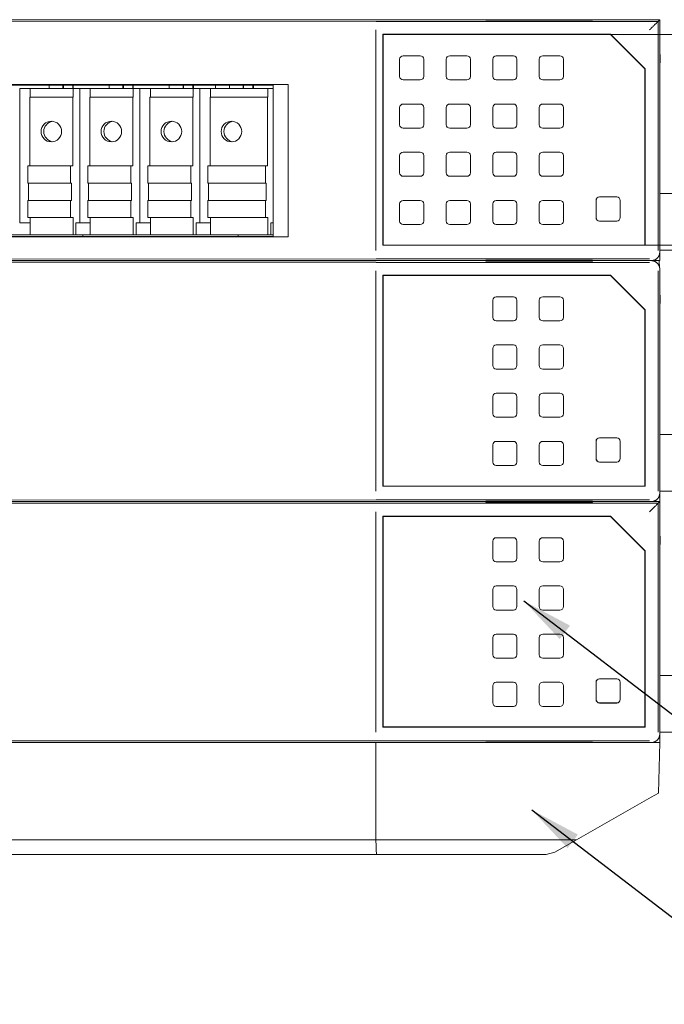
# Model space of a CAD drawing. Header units: millimetres. Extents: x 0 to 1371, y 0 to 297.
# Tile 15 of 19: x 403 to 441, y 175 to 232. Entities that reach past the tile are written whole.
import ezdxf

# ---------------------------------------------------------------- set-up
doc = ezdxf.new("R2010")
doc.units = ezdxf.units.MM
doc.layers.add('1', color=7, linetype='Continuous', true_color=0xffffff)
doc.layers.add('125', color=7, linetype='Continuous', true_color=0xffffff)
doc.styles.add('Tahoma', font='tahoma.ttf')
doc.dimstyles.get("Standard").update_dxf_attribs({"dimtxt": 0.18, "dimasz": 0.18, "dimexe": 0.18, "dimexo": 0.0625, "dimgap": 0.09, "dimtad": 0, "dimtih": 1, "dimtoh": 1, "dimdec": 4, "dimzin": 0, "dimdsep": 46, "dimtxsty": 'Standard', "dimcen": 0.09, "dimadec": 0, "dimazin": 0, "dimtfac": 1, "dimtdec": 4, "dimtofl": 0, "dimtmove": 0, "dimatfit": 3, "dimfxl": 1, "dimtolj": 1, "dimtzin": 0, "dimarcsym": 0})

# ---------------------------------------------------------------- blocks, each defined once
blk = doc.blocks.new('*D47')
at = {"layer": '125', "color": 80, "linetype": 'Continuous', "lineweight": 13}
for p, q in [((437.521, 231.171), (452.74, 231.171)), ((451.49, 228.671), (451.49, 221.425)), ((439.532, 218.925), (452.74, 218.925))]:
    blk.add_line(p, q, dxfattribs=at)
at = {"layer": '125', "color": 80}
for points in [[(451.906, 228.671), (451.073, 228.671), (451.49, 231.171)], [(451.073, 221.425), (451.906, 221.425), (451.49, 218.925)]]:
    blk.add_solid(points, dxfattribs=at)
at = {"layer": 'Defpoints', "color": 0}
for p in [(437.521, 231.171), (439.532, 218.925), (451.49, 218.925)]:
    blk.add_point(p, dxfattribs=at)
at = {"layer": '125', "color": 3, "lineweight": 13, "insert": (449.509, 225.048), "char_height": 3, "attachment_point": 5, "rotation": 90, "style": 'Tahoma'}
blk.add_mtext('\\A1;12.2', dxfattribs=at)

msp = doc.modelspace()

# ---------------------------------------------------------------- linework, layer by layer
at = {"layer": '1', "color": 7, "linetype": 'Continuous', "lineweight": 18}
for p, q in [((440.388, 232.03), (350.888, 232.03)), ((423.904, 231.93), (352.32, 231.961)), ((423.908, 231.93), (440.289, 231.93)), ((436.488, 232.017), (430.288, 232.017)), ((430.288, 232.017), (430.288, 232.004)), ((430.288, 232.004), (436.488, 232.004)), ((436.488, 232.004), (436.488, 232.017)), ((440.289, 231.93), (440.289, 218.627)), ((440.291, 231.933), (440.388, 232.03)), ((440.388, 232.03), (440.388, 218.53)), ((423.888, 231.433), (423.888, 218.627)), ((424.315, 231.171), (424.304, 231.181)), ((424.304, 218.925), (424.304, 231.181)), ((437.526, 231.181), (424.304, 231.181)), ((437.521, 231.171), (424.315, 231.171)), ((424.315, 218.935), (424.315, 231.171)), ((437.521, 231.171), (437.526, 231.181)), ((437.521, 231.171), (439.521, 229.171)), ((439.532, 229.175), (437.526, 231.181)), ((440.388, 218.03), (440.388, 230.53)), ((440.388, 230.53), (440.406, 229.53)), ((425.278, 229.73), (425.278, 228.73)), ((425.478, 229.93), (426.478, 229.93)), ((426.678, 228.73), (426.678, 229.73)), ((427.988, 229.73), (427.988, 228.73)), ((428.188, 229.93), (429.188, 229.93)), ((429.388, 228.73), (429.388, 229.73)), ((430.688, 229.73), (430.688, 228.73)), ((430.888, 229.93), (431.888, 229.93)), ((432.088, 228.73), (432.088, 229.73)), ((433.388, 229.73), (433.388, 228.73)), ((433.588, 229.93), (434.588, 229.93)), ((434.788, 228.73), (434.788, 229.73)), ((440.388, 229.53), (440.406, 229.53)), ((439.521, 229.171), (439.532, 229.175)), ((439.521, 218.935), (439.521, 229.171)), ((439.532, 218.925), (439.532, 229.175)), ((425.478, 228.53), (426.478, 228.53)), ((428.188, 228.53), (429.188, 228.53)), ((430.888, 228.53), (431.888, 228.53)), ((433.588, 228.53), (434.588, 228.53)), ((356.502, 228.259), (418.796, 228.259)), ((417.921, 228.233), (357.499, 228.233)), ((403.206, 228.031), (403.82, 228.031)), ((403.206, 228.031), (403.206, 220.231)), ((403.82, 227.531), (403.82, 228.031)), ((406.312, 228.031), (403.82, 228.031)), ((404.92, 228.031), (404.92, 228.233)), ((405.717, 228.031), (405.717, 228.233)), ((405.749, 228.031), (405.749, 228.233)), ((406.286, 228.031), (406.286, 228.233)), ((406.312, 228.031), (406.694, 228.031)), ((406.312, 227.531), (406.312, 228.031)), ((406.319, 228.031), (406.319, 228.233)), ((406.694, 228.031), (407.309, 228.031)), ((406.694, 228.031), (406.694, 220.231)), ((407.309, 227.531), (407.309, 228.031)), ((409.8, 228.031), (407.309, 228.031)), ((408.408, 228.031), (408.408, 228.233)), ((409.205, 228.031), (409.205, 228.233)), ((409.238, 228.031), (409.238, 228.233)), ((409.775, 228.031), (409.775, 228.233)), ((409.8, 228.031), (410.183, 228.031)), ((409.8, 227.531), (409.8, 228.031)), ((409.807, 228.031), (409.807, 228.233)), ((410.183, 228.031), (410.797, 228.031)), ((410.183, 228.031), (410.183, 220.231)), ((410.797, 227.531), (410.797, 228.031)), ((413.289, 228.031), (410.797, 228.031)), ((411.896, 228.031), (411.896, 228.233)), ((412.694, 228.031), (412.694, 228.233)), ((412.726, 228.031), (412.726, 228.233)), ((413.263, 228.031), (413.263, 228.233)), ((413.289, 228.031), (413.671, 228.031)), ((413.289, 227.531), (413.289, 228.031)), ((413.296, 228.031), (413.296, 228.233)), ((413.671, 228.031), (414.285, 228.031)), ((413.671, 228.031), (413.671, 220.231)), ((414.285, 227.531), (414.285, 228.031)), ((417.624, 228.031), (414.285, 228.031)), ((414.577, 228.233), (414.579, 228.03)), ((415.385, 228.031), (415.385, 228.233)), ((416.182, 228.031), (416.182, 228.233)), ((416.215, 228.031), (416.215, 228.233)), ((416.752, 228.031), (416.752, 228.233)), ((416.784, 228.031), (416.784, 228.233)), ((417.921, 228.031), (417.624, 228.031)), ((417.624, 227.531), (417.624, 228.031)), ((417.921, 228.233), (417.931, 228.242)), ((417.921, 228.233), (417.921, 219.43)), ((418.796, 228.259), (417.931, 228.242)), ((417.931, 219.42), (417.931, 228.242)), ((418.796, 219.404), (418.796, 228.259)), ((403.796, 223.531), (403.796, 227.531)), ((406.287, 227.531), (403.796, 227.531)), ((406.287, 227.531), (406.312, 227.531)), ((406.287, 223.531), (406.287, 227.531)), ((407.284, 223.531), (407.284, 227.531)), ((409.776, 227.531), (407.284, 227.531)), ((409.776, 227.531), (409.8, 227.531)), ((409.776, 223.531), (409.776, 227.531)), ((410.773, 223.531), (410.773, 227.531)), ((413.264, 227.531), (410.773, 227.531)), ((413.264, 227.531), (413.289, 227.531)), ((413.264, 223.531), (413.264, 227.531)), ((414.261, 223.531), (414.261, 227.531)), ((417.6, 227.531), (414.261, 227.531)), ((417.6, 227.531), (417.624, 227.531)), ((417.6, 223.531), (417.6, 227.531)), ((426.478, 227.13), (425.478, 227.13)), ((429.188, 227.13), (428.188, 227.13)), ((431.888, 227.13), (430.888, 227.13)), ((434.588, 227.13), (433.588, 227.13)), ((425.278, 226.93), (425.278, 225.93)), ((426.678, 225.93), (426.678, 226.93)), ((427.988, 226.93), (427.988, 225.93)), ((429.388, 225.93), (429.388, 226.93)), ((430.688, 226.93), (430.688, 225.93)), ((432.088, 225.93), (432.088, 226.93)), ((433.388, 226.93), (433.388, 225.93)), ((434.788, 225.93), (434.788, 226.93)), ((425.478, 225.73), (426.478, 225.73)), ((428.188, 225.73), (429.188, 225.73)), ((430.888, 225.73), (431.888, 225.73)), ((433.588, 225.73), (434.588, 225.73)), ((426.478, 224.33), (425.478, 224.33)), ((429.188, 224.33), (428.188, 224.33)), ((431.888, 224.33), (430.888, 224.33)), ((434.588, 224.33), (433.588, 224.33)), ((425.278, 224.13), (425.278, 223.13)), ((426.678, 223.13), (426.678, 224.13)), ((427.988, 224.13), (427.988, 223.13)), ((429.388, 223.13), (429.388, 224.13)), ((430.688, 224.13), (430.688, 223.13)), ((432.088, 223.13), (432.088, 224.13)), ((433.388, 224.13), (433.388, 223.13)), ((434.788, 223.13), (434.788, 224.13)), ((403.674, 222.531), (403.674, 223.531)), ((403.674, 223.531), (406.165, 223.531)), ((406.165, 223.531), (406.287, 223.531)), ((406.165, 222.531), (406.165, 223.531)), ((407.162, 222.531), (407.162, 223.531)), ((407.162, 223.531), (409.654, 223.531)), ((409.654, 223.531), (409.776, 223.531)), ((409.654, 222.531), (409.654, 223.531)), ((410.651, 222.531), (410.651, 223.531)), ((410.651, 223.531), (413.142, 223.531)), ((413.142, 223.531), (413.264, 223.531)), ((413.142, 222.531), (413.142, 223.531)), ((414.139, 222.531), (414.139, 223.531)), ((414.139, 223.531), (417.478, 223.531)), ((417.478, 223.531), (417.6, 223.531)), ((417.478, 222.531), (417.478, 223.531)), ((425.478, 222.93), (426.478, 222.93)), ((428.188, 222.93), (429.188, 222.93)), ((430.888, 222.93), (431.888, 222.93)), ((433.588, 222.93), (434.588, 222.93)), ((403.674, 222.531), (406.165, 222.531)), ((403.714, 221.531), (403.714, 222.531)), ((406.206, 222.531), (406.165, 222.531)), ((406.206, 221.531), (406.206, 222.531)), ((407.162, 222.531), (409.654, 222.531)), ((407.203, 221.531), (407.203, 222.531)), ((409.695, 222.531), (409.654, 222.531)), ((409.695, 221.531), (409.695, 222.531)), ((410.651, 222.531), (413.142, 222.531)), ((410.691, 221.531), (410.691, 222.531)), ((413.183, 222.531), (413.142, 222.531)), ((413.183, 221.531), (413.183, 222.531)), ((414.139, 222.531), (417.478, 222.531)), ((414.18, 221.531), (414.18, 222.531)), ((417.518, 222.531), (417.478, 222.531)), ((417.518, 221.531), (417.518, 222.531)), ((403.674, 220.531), (403.674, 221.531)), ((403.674, 221.531), (406.165, 221.531)), ((406.165, 221.531), (406.206, 221.531)), ((406.165, 220.531), (406.165, 221.531)), ((407.162, 220.531), (407.162, 221.531)), ((407.162, 221.531), (409.654, 221.531)), ((409.654, 221.531), (409.695, 221.531)), ((409.654, 220.531), (409.654, 221.531)), ((410.651, 220.531), (410.651, 221.531)), ((410.651, 221.531), (413.142, 221.531)), ((413.142, 221.531), (413.183, 221.531)), ((413.142, 220.531), (413.142, 221.531)), ((414.139, 220.531), (414.139, 221.531)), ((414.139, 221.531), (417.478, 221.531)), ((417.478, 221.531), (417.518, 221.531)), ((417.478, 220.531), (417.478, 221.531)), ((426.478, 221.53), (425.478, 221.53)), ((429.188, 221.53), (428.188, 221.53)), ((431.888, 221.53), (430.888, 221.53)), ((434.588, 221.53), (433.588, 221.53)), ((436.685, 221.53), (436.685, 220.53)), ((436.688, 221.53), (436.688, 220.53)), ((436.744, 221.674), (436.747, 221.671)), ((437.888, 221.733), (436.888, 221.733)), ((437.888, 221.73), (436.888, 221.73)), ((438.029, 221.671), (438.032, 221.674)), ((438.088, 220.53), (438.088, 221.53)), ((438.092, 220.53), (438.092, 221.53)), ((441.388, 221.93), (440.388, 221.93)), ((425.278, 221.33), (425.278, 220.33)), ((426.678, 220.33), (426.678, 221.33)), ((427.988, 221.33), (427.988, 220.33)), ((429.388, 220.33), (429.388, 221.33)), ((430.688, 221.33), (430.688, 220.33)), ((432.088, 220.33), (432.088, 221.33)), ((433.388, 221.33), (433.388, 220.33)), ((434.788, 220.33), (434.788, 221.33)), ((403.674, 220.531), (406.165, 220.531)), ((403.82, 219.531), (403.82, 220.531)), ((406.312, 220.531), (406.165, 220.531)), ((406.312, 219.531), (406.312, 220.531)), ((407.162, 220.531), (409.654, 220.531)), ((407.309, 219.531), (407.309, 220.531)), ((409.8, 220.531), (409.654, 220.531)), ((409.8, 219.531), (409.8, 220.531)), ((410.651, 220.531), (413.142, 220.531)), ((410.797, 219.531), (410.797, 220.531)), ((413.289, 220.531), (413.142, 220.531)), ((413.289, 219.531), (413.289, 220.531)), ((414.139, 220.531), (417.478, 220.531)), ((414.285, 219.531), (414.285, 220.531)), ((417.624, 220.531), (417.478, 220.531)), ((417.624, 219.531), (417.624, 220.531)), ((436.747, 220.388), (436.744, 220.386)), ((436.888, 220.33), (437.888, 220.33)), ((436.888, 220.326), (437.888, 220.326)), ((438.032, 220.386), (438.029, 220.388)), ((403.206, 220.231), (403.82, 220.231)), ((406.475, 220.231), (406.475, 219.531)), ((406.475, 220.231), (406.694, 220.231)), ((406.694, 220.231), (407.309, 220.231)), ((409.963, 220.231), (409.963, 219.531)), ((409.963, 220.231), (410.183, 220.231)), ((410.183, 220.231), (410.797, 220.231)), ((413.451, 220.231), (413.451, 219.531)), ((413.451, 220.231), (413.671, 220.231)), ((413.671, 220.231), (414.285, 220.231)), ((417.787, 220.231), (417.787, 219.531)), ((417.921, 220.231), (417.787, 220.231)), ((426.478, 220.13), (425.478, 220.13)), ((429.188, 220.13), (428.188, 220.13)), ((431.888, 220.13), (430.888, 220.13)), ((434.588, 220.13), (433.588, 220.13)), ((418.796, 219.404), (356.502, 219.404)), ((357.499, 219.43), (417.921, 219.43)), ((397.888, 219.53), (406.872, 219.53)), ((406.312, 219.531), (403.82, 219.531)), ((406.475, 219.531), (406.312, 219.531)), ((415.904, 219.53), (406.872, 219.53)), ((406.874, 219.43), (406.872, 219.53)), ((409.8, 219.531), (407.309, 219.531)), ((408.301, 219.53), (408.301, 219.531)), ((409.963, 219.531), (409.8, 219.531)), ((413.289, 219.531), (410.797, 219.531)), ((413.451, 219.531), (413.289, 219.531)), ((417.624, 219.531), (414.285, 219.531)), ((414.651, 219.531), (414.651, 219.53)), ((415.902, 219.43), (415.904, 219.53)), ((415.904, 219.53), (417.921, 219.53)), ((416.125, 219.531), (416.125, 219.53)), ((417.787, 219.531), (417.624, 219.531)), ((417.931, 219.42), (417.921, 219.43)), ((417.931, 219.42), (418.796, 219.404)), ((424.304, 218.925), (424.315, 218.935)), ((439.532, 218.925), (424.304, 218.925)), ((439.521, 218.935), (424.315, 218.935)), ((439.532, 218.925), (439.521, 218.935)), ((441.388, 218.63), (440.388, 218.63)), ((350.388, 218.03), (440.388, 218.03)), ((350.888, 218.03), (439.888, 218.03)), ((439.888, 218.03), (350.888, 218.03)), ((352.32, 218.099), (423.904, 218.129)), ((423.908, 218.129), (439.791, 218.129)), ((436.488, 218.056), (430.288, 218.056)), ((430.288, 218.056), (430.288, 218.042)), ((430.288, 218.042), (436.488, 218.042)), ((436.488, 218.017), (430.288, 218.017)), ((430.288, 218.017), (430.288, 218.004)), ((430.288, 218.004), (436.488, 218.004)), ((436.488, 218.042), (436.488, 218.056)), ((436.488, 218.004), (436.488, 218.017)), ((440.369, 217.618), (440.362, 218.03)), ((423.904, 217.93), (352.32, 217.961)), ((423.908, 217.933), (352.324, 217.963)), ((423.888, 217.433), (423.888, 204.627)), ((439.791, 217.93), (423.908, 217.93)), ((440.289, 204.627), (440.289, 217.433)), ((440.388, 204.53), (440.388, 217.53)), ((424.315, 217.171), (424.304, 217.181)), ((424.304, 204.925), (424.304, 217.181)), ((437.526, 217.181), (424.304, 217.181)), ((437.521, 217.171), (424.315, 217.171)), ((424.315, 204.935), (424.315, 217.171)), ((437.521, 217.171), (437.526, 217.181)), ((437.521, 217.171), (439.521, 215.171)), ((439.532, 215.175), (437.526, 217.181)), ((440.388, 204.03), (440.388, 216.53)), ((440.388, 216.53), (440.406, 215.53)), ((430.688, 215.73), (430.688, 214.73)), ((430.888, 215.93), (431.888, 215.93)), ((432.088, 214.73), (432.088, 215.73)), ((433.388, 215.73), (433.388, 214.73)), ((433.588, 215.93), (434.588, 215.93)), ((434.788, 214.73), (434.788, 215.73)), ((439.521, 215.171), (439.532, 215.175)), ((439.521, 204.935), (439.521, 215.171)), ((439.532, 204.925), (439.532, 215.175)), ((440.388, 215.53), (440.406, 215.53)), ((430.888, 214.53), (431.888, 214.53)), ((433.588, 214.53), (434.588, 214.53)), ((430.688, 212.93), (430.688, 211.93)), ((431.888, 213.13), (430.888, 213.13)), ((432.088, 211.93), (432.088, 212.93)), ((433.388, 212.93), (433.388, 211.93)), ((434.588, 213.13), (433.588, 213.13)), ((434.788, 211.93), (434.788, 212.93)), ((430.888, 211.73), (431.888, 211.73)), ((433.588, 211.73), (434.588, 211.73)), ((430.688, 210.13), (430.688, 209.13)), ((431.888, 210.33), (430.888, 210.33)), ((432.088, 209.13), (432.088, 210.13)), ((433.388, 210.13), (433.388, 209.13)), ((434.588, 210.33), (433.588, 210.33)), ((434.788, 209.13), (434.788, 210.13)), ((430.888, 208.93), (431.888, 208.93)), ((433.588, 208.93), (434.588, 208.93)), ((436.744, 207.674), (436.747, 207.671)), ((437.888, 207.733), (436.888, 207.733)), ((437.888, 207.73), (436.888, 207.73)), ((438.029, 207.671), (438.032, 207.674)), ((441.388, 207.93), (440.388, 207.93)), ((430.688, 207.33), (430.688, 206.33)), ((431.888, 207.53), (430.888, 207.53)), ((432.088, 206.33), (432.088, 207.33)), ((433.388, 207.33), (433.388, 206.33)), ((434.588, 207.53), (433.588, 207.53)), ((434.788, 206.33), (434.788, 207.33)), ((436.685, 207.53), (436.685, 206.53)), ((436.688, 207.53), (436.688, 206.53)), ((438.088, 206.53), (438.088, 207.53)), ((438.092, 206.53), (438.092, 207.53)), ((431.888, 206.13), (430.888, 206.13)), ((434.588, 206.13), (433.588, 206.13)), ((436.747, 206.388), (436.744, 206.386)), ((436.888, 206.33), (437.888, 206.33)), ((436.888, 206.326), (437.888, 206.326)), ((438.029, 206.388), (438.032, 206.386)), ((424.304, 204.925), (424.315, 204.935)), ((439.532, 204.925), (424.304, 204.925)), ((439.521, 204.935), (424.315, 204.935)), ((439.532, 204.925), (439.521, 204.935)), ((441.388, 204.63), (440.388, 204.63)), ((350.388, 204.03), (440.388, 204.03)), ((440.388, 204.03), (350.888, 204.03)), ((350.888, 204.03), (439.888, 204.03)), ((352.32, 204.099), (423.904, 204.129)), ((423.904, 203.93), (352.32, 203.961)), ((423.908, 204.129), (439.791, 204.129)), ((423.908, 203.93), (440.289, 203.93)), ((436.488, 204.056), (430.288, 204.056)), ((430.288, 204.056), (430.288, 204.042)), ((430.288, 204.042), (436.488, 204.042)), ((436.488, 204.017), (430.288, 204.017)), ((430.288, 204.017), (430.288, 204.004)), ((430.288, 204.004), (436.488, 204.004)), ((436.488, 204.042), (436.488, 204.056)), ((436.488, 204.004), (436.488, 204.017)), ((440.289, 203.93), (440.289, 190.627)), ((440.291, 203.933), (440.388, 204.03)), ((440.388, 204.03), (440.388, 190.53)), ((423.888, 203.433), (423.888, 190.627)), ((424.304, 190.925), (424.304, 203.181)), ((424.315, 203.171), (424.304, 203.181)), ((437.526, 203.181), (424.304, 203.181)), ((424.315, 190.935), (424.315, 203.171)), ((437.521, 203.171), (424.315, 203.171)), ((437.521, 203.171), (437.526, 203.181)), ((437.521, 203.171), (439.521, 201.171)), ((439.532, 201.175), (437.526, 203.181)), ((440.388, 202.53), (440.406, 201.53)), ((440.388, 190.03), (440.388, 202.53)), ((430.688, 201.73), (430.688, 200.73)), ((430.888, 201.93), (431.888, 201.93)), ((432.088, 200.73), (432.088, 201.73)), ((433.388, 201.73), (433.388, 200.73)), ((433.588, 201.93), (434.588, 201.93)), ((434.788, 200.73), (434.788, 201.73)), ((440.388, 201.53), (440.406, 201.53)), ((439.521, 201.171), (439.532, 201.175)), ((439.521, 190.935), (439.521, 201.171)), ((439.532, 190.925), (439.532, 201.175)), ((430.888, 200.53), (431.888, 200.53)), ((433.588, 200.53), (434.588, 200.53)), ((431.888, 199.13), (430.888, 199.13)), ((434.588, 199.13), (433.588, 199.13)), ((430.688, 198.93), (430.688, 197.93)), ((432.088, 197.93), (432.088, 198.93)), ((433.388, 198.93), (433.388, 197.93)), ((434.788, 197.93), (434.788, 198.93)), ((430.888, 197.73), (431.888, 197.73)), ((433.588, 197.73), (434.588, 197.73)), ((431.888, 196.33), (430.888, 196.33)), ((434.588, 196.33), (433.588, 196.33)), ((430.688, 196.13), (430.688, 195.13)), ((432.088, 195.13), (432.088, 196.13)), ((433.388, 196.13), (433.388, 195.13)), ((434.788, 195.13), (434.788, 196.13)), ((430.888, 194.93), (431.888, 194.93)), ((433.588, 194.93), (434.588, 194.93)), ((431.888, 193.53), (430.888, 193.53)), ((434.588, 193.53), (433.588, 193.53)), ((436.685, 193.53), (436.685, 192.53)), ((436.688, 193.53), (436.688, 192.53)), ((436.747, 193.671), (436.744, 193.674)), ((437.888, 193.733), (436.888, 193.733)), ((437.888, 193.73), (436.888, 193.73)), ((438.029, 193.671), (438.032, 193.674)), ((438.088, 192.53), (438.088, 193.53)), ((438.092, 192.53), (438.092, 193.53)), ((441.388, 193.93), (440.388, 193.93)), ((430.688, 193.33), (430.688, 192.33)), ((432.088, 192.33), (432.088, 193.33)), ((433.388, 193.33), (433.388, 192.33)), ((434.788, 192.33), (434.788, 193.33)), ((436.744, 192.386), (436.747, 192.388)), ((436.888, 192.33), (437.888, 192.33)), ((436.888, 192.326), (437.888, 192.326)), ((438.032, 192.386), (438.029, 192.388)), ((431.888, 192.13), (430.888, 192.13)), ((434.588, 192.13), (433.588, 192.13)), ((424.304, 190.925), (424.315, 190.935)), ((439.532, 190.925), (424.304, 190.925)), ((439.521, 190.935), (424.315, 190.935)), ((439.532, 190.925), (439.521, 190.935)), ((441.388, 190.63), (440.388, 190.63)), ((423.887, 190.03), (352.225, 190.03)), ((352.32, 190.099), (423.904, 190.129)), ((439.888, 190.03), (423.887, 190.03)), ((423.908, 190.129), (439.791, 190.129)), ((436.488, 190.056), (430.288, 190.056)), ((430.288, 190.056), (430.288, 190.042)), ((430.288, 190.042), (436.488, 190.042)), ((436.488, 190.042), (436.488, 190.056)), ((440.388, 190.03), (439.888, 190.03)), ((440.311, 187.091), (440.388, 190.03)), ((440.311, 187.09), (440.388, 190.03)), ((440.388, 190.03), (440.311, 187.091)), ((440.311, 187.091), (439.888, 186.85)), ((435.553, 184.382), (439.888, 186.85)), ((355.222, 184.382), (423.895, 184.382)), ((423.895, 184.382), (435.553, 184.382)), ((434.286, 183.661), (435.553, 184.382)), ((433.791, 183.53), (434.286, 183.661)), ((356.984, 183.53), (423.929, 183.53)), ((423.929, 183.53), (433.791, 183.53))]:
    msp.add_line(p, q, dxfattribs=at)
for centre, radius, start, end in [((425.478, 229.73), 0.2, 90, 180), ((426.478, 229.73), 0.2, 0, 90), ((428.188, 229.73), 0.2, 90, 180), ((429.188, 229.73), 0.2, 0, 90), ((430.888, 229.73), 0.2, 90, 180), ((431.888, 229.73), 0.2, 0, 90), ((433.588, 229.73), 0.2, 90, 180), ((434.588, 229.73), 0.2, 0, 90), ((425.478, 228.73), 0.2, 180, 270), ((426.478, 228.73), 0.2, 270, 0), ((428.188, 228.73), 0.2, 180, 270), ((429.188, 228.73), 0.2, 270, 0), ((430.888, 228.73), 0.2, 180, 270), ((431.888, 228.73), 0.2, 270, 0), ((433.588, 228.73), 0.2, 180, 270), ((434.588, 228.73), 0.2, 270, 0), ((425.478, 226.93), 0.2, 90, 180), ((426.478, 226.93), 0.2, 0, 90), ((428.188, 226.93), 0.2, 90, 180), ((429.188, 226.93), 0.2, 0, 90), ((430.888, 226.93), 0.2, 90, 180), ((431.888, 226.93), 0.2, 0, 90), ((433.588, 226.93), 0.2, 90, 180), ((434.588, 226.93), 0.2, 0, 90), ((425.478, 225.93), 0.2, 180, 270), ((426.478, 225.93), 0.2, 270, 0), ((428.188, 225.93), 0.2, 180, 270), ((429.188, 225.93), 0.2, 270, 0), ((430.888, 225.93), 0.2, 180, 270), ((431.888, 225.93), 0.2, 270, 0), ((433.588, 225.93), 0.2, 180, 270), ((434.588, 225.93), 0.2, 270, 0), ((425.478, 224.13), 0.2, 90, 180), ((426.478, 224.13), 0.2, 0, 90), ((428.188, 224.13), 0.2, 90, 180), ((429.188, 224.13), 0.2, 0, 90), ((430.888, 224.13), 0.2, 90, 180), ((431.888, 224.13), 0.2, 0, 90), ((433.588, 224.13), 0.2, 90, 180), ((434.588, 224.13), 0.2, 0, 90), ((425.478, 223.13), 0.2, 180, 270), ((426.478, 223.13), 0.2, 270, 0), ((428.188, 223.13), 0.2, 180, 270), ((429.188, 223.13), 0.2, 270, 0), ((430.888, 223.13), 0.2, 180, 270), ((431.888, 223.13), 0.2, 270, 0), ((433.588, 223.13), 0.2, 180, 270), ((434.588, 223.13), 0.2, 270, 0), ((425.478, 221.33), 0.2, 90, 180), ((426.478, 221.33), 0.2, 0, 90), ((428.188, 221.33), 0.2, 90, 180), ((429.188, 221.33), 0.2, 0, 90), ((430.888, 221.33), 0.2, 90, 180), ((431.888, 221.33), 0.2, 0, 90), ((433.588, 221.33), 0.2, 90, 180), ((434.588, 221.33), 0.2, 0, 90), ((436.888, 221.53), 0.203, 90, 180), ((436.888, 221.53), 0.2, 90, 180), ((437.888, 221.53), 0.203, 0, 90), ((437.888, 221.53), 0.2, 0, 90), ((425.478, 220.33), 0.2, 180, 270), ((426.478, 220.33), 0.2, 270, 0), ((428.188, 220.33), 0.2, 180, 270), ((429.188, 220.33), 0.2, 270, 0), ((430.888, 220.33), 0.2, 180, 270), ((431.888, 220.33), 0.2, 270, 0), ((433.588, 220.33), 0.2, 180, 270), ((434.588, 220.33), 0.2, 270, 0), ((436.888, 220.53), 0.203, 180, 270), ((436.888, 220.53), 0.2, 180, 270), ((437.888, 220.53), 0.203, 270, 0), ((437.888, 220.53), 0.2, 270, 0), ((430.888, 215.73), 0.2, 90, 180), ((431.888, 215.73), 0.2, 0, 90), ((433.588, 215.73), 0.2, 90, 180), ((434.588, 215.73), 0.2, 0, 90), ((430.888, 214.73), 0.2, 180, 270), ((431.888, 214.73), 0.2, 270, 0), ((433.588, 214.73), 0.2, 180, 270), ((434.588, 214.73), 0.2, 270, 0), ((430.888, 212.93), 0.2, 90, 180), ((431.888, 212.93), 0.2, 0, 90), ((433.588, 212.93), 0.2, 90, 180), ((434.588, 212.93), 0.2, 0, 90), ((430.888, 211.93), 0.2, 180, 270), ((431.888, 211.93), 0.2, 270, 0), ((433.588, 211.93), 0.2, 180, 270), ((434.588, 211.93), 0.2, 270, 0), ((430.888, 210.13), 0.2, 90, 180), ((431.888, 210.13), 0.2, 0, 90), ((433.588, 210.13), 0.2, 90, 180), ((434.588, 210.13), 0.2, 0, 90), ((430.888, 209.13), 0.2, 180, 270), ((431.888, 209.13), 0.2, 270, 0), ((433.588, 209.13), 0.2, 180, 270), ((434.588, 209.13), 0.2, 270, 0), ((436.888, 207.53), 0.203, 90, 180), ((436.888, 207.53), 0.2, 90, 180), ((437.888, 207.53), 0.203, 0, 90), ((437.888, 207.53), 0.2, 0, 90), ((430.888, 207.33), 0.2, 90, 180), ((431.888, 207.33), 0.2, 0, 90), ((433.588, 207.33), 0.2, 90, 180), ((434.588, 207.33), 0.2, 0, 90), ((436.888, 206.53), 0.203, 180, 270), ((436.888, 206.53), 0.2, 180, 270), ((437.888, 206.53), 0.203, 270, 0), ((437.888, 206.53), 0.2, 270, 0), ((430.888, 206.33), 0.2, 180, 270), ((431.888, 206.33), 0.2, 270, 0), ((433.588, 206.33), 0.2, 180, 270), ((434.588, 206.33), 0.2, 270, 0), ((430.888, 201.73), 0.2, 90, 180), ((431.888, 201.73), 0.2, 0, 90), ((433.588, 201.73), 0.2, 90, 180), ((434.588, 201.73), 0.2, 0, 90), ((430.888, 200.73), 0.2, 180, 270), ((431.888, 200.73), 0.2, 270, 0), ((433.588, 200.73), 0.2, 180, 270), ((434.588, 200.73), 0.2, 270, 0), ((430.888, 198.93), 0.2, 90, 180), ((431.888, 198.93), 0.2, 0, 90), ((433.588, 198.93), 0.2, 90, 180), ((434.588, 198.93), 0.2, 0, 90), ((430.888, 197.93), 0.2, 180, 270), ((431.888, 197.93), 0.2, 270, 0), ((433.588, 197.93), 0.2, 180, 270), ((434.588, 197.93), 0.2, 270, 0), ((430.888, 196.13), 0.2, 90, 180), ((431.888, 196.13), 0.2, 0, 90), ((433.588, 196.13), 0.2, 90, 180), ((434.588, 196.13), 0.2, 0, 90), ((430.888, 195.13), 0.2, 180, 270), ((431.888, 195.13), 0.2, 270, 0), ((433.588, 195.13), 0.2, 180, 270), ((434.588, 195.13), 0.2, 270, 0), ((430.888, 193.33), 0.2, 90, 180), ((431.888, 193.33), 0.2, 0, 90), ((433.588, 193.33), 0.2, 90, 180), ((434.588, 193.33), 0.2, 0, 90), ((436.888, 193.53), 0.203, 90, 180), ((436.888, 193.53), 0.2, 90, 180), ((437.888, 193.53), 0.203, 0, 90), ((437.888, 193.53), 0.2, 0, 90), ((430.888, 192.33), 0.2, 180, 270), ((431.888, 192.33), 0.2, 270, 0), ((433.588, 192.33), 0.2, 180, 270), ((434.588, 192.33), 0.2, 270, 0), ((436.888, 192.53), 0.203, 180, 270), ((436.888, 192.53), 0.2, 180, 270), ((437.888, 192.53), 0.2, 270, 0), ((437.888, 192.53), 0.203, 270, 0)]:
    msp.add_arc(centre, radius, start, end, dxfattribs=at)
for centre in [(405.042, 225.531), (408.53, 225.531), (412.018, 225.531), (415.507, 225.531)]:
    msp.add_ellipse(centre, major_axis=(0, -0.6), ratio=0.996685, dxfattribs=at)
for centre in [(405.204, 225.531), (408.693, 225.531), (412.181, 225.531), (415.67, 225.531)]:
    msp.add_ellipse(centre, major_axis=(0, 0.6), ratio=0.996685, start_param=0.136561, end_param=3.005031, dxfattribs=at)
for points, weights in [([(439.791, 231.433), (440.083, 231.725), (440.29, 231.931), (440.291, 231.933)], [1, 0.80597037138, 0.80597037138, 1]), ([(439.888, 218.03), (440.181, 218.03), (440.388, 218.237), (440.388, 218.53)], [1, 0.804744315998, 0.804744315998, 1]), ([(440.388, 217.53), (440.388, 217.823), (440.181, 218.03), (439.888, 218.03)], [1, 0.804744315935, 0.804744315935, 1]), ([(439.888, 204.03), (440.181, 204.03), (440.388, 204.237), (440.388, 204.53)], [1, 0.804744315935, 0.804744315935, 1]), ([(439.791, 203.433), (440.083, 203.725), (440.29, 203.931), (440.291, 203.933)], [1, 0.80597037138, 0.80597037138, 1]), ([(439.888, 190.03), (440.181, 190.03), (440.388, 190.237), (440.388, 190.53)], [1, 0.804744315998, 0.804744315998, 1])]:
    msp.add_rational_spline(points, weights, degree=3, dxfattribs=at)
for points in [[(423.895, 184.382), (423.887, 190.03)], [(423.929, 183.53), (423.895, 184.382)]]:
    msp.add_open_spline(points, degree=1, dxfattribs=at)

# ---------------------------------------------------------------- dimensions: what is measured, and where the dimension line sits
at = {"layer": '125', "color": 3, "linetype": 'Continuous', "lineweight": 13}
dim = msp.add_linear_dim(base=(451.49, 218.925), p1=(437.521, 231.171), p2=(439.532, 218.925), angle=90, dimstyle='Standard', override={"dimtxt": 3, "dimasz": 2.5, "dimexe": 1.25, "dimexo": 0, "dimgap": 0.45, "dimtad": 1, "dimtih": 0, "dimtoh": 0, "dimdec": 1, "dimzin": 8, "dimtxsty": 'Tahoma', "dimsah": 1, "dimclrd": 80, "dimclre": 80, "dimclrt": 3, "dimtm": -0.05, "dimtfac": 0.666667, "dimtdec": 2, "dimtofl": 1, "dimatfit": 2, "dimtzin": 8, "dimlwd": 13, "dimlwe": 13}, dxfattribs=at)
dim.commit()
dim.dimension.update_dxf_attribs({"geometry": '*D47', "text_midpoint": (449.509, 225.048)})

# ---------------------------------------------------------------- leaders
at = {"color": 3, "lineweight": 18}
for points in [[(432.491, 198.254), (447.256, 186.96), (463.2, 186.96)], [(432.949, 186.114), (447.714, 174.82), (468.77, 174.82)]]:
    msp.add_leader(points, dimstyle='Standard', override={"dimasz": 3, "dimgap": 0.09, "dimtad": 0}, dxfattribs=at)

doc.saveas('drawing.dxf')
